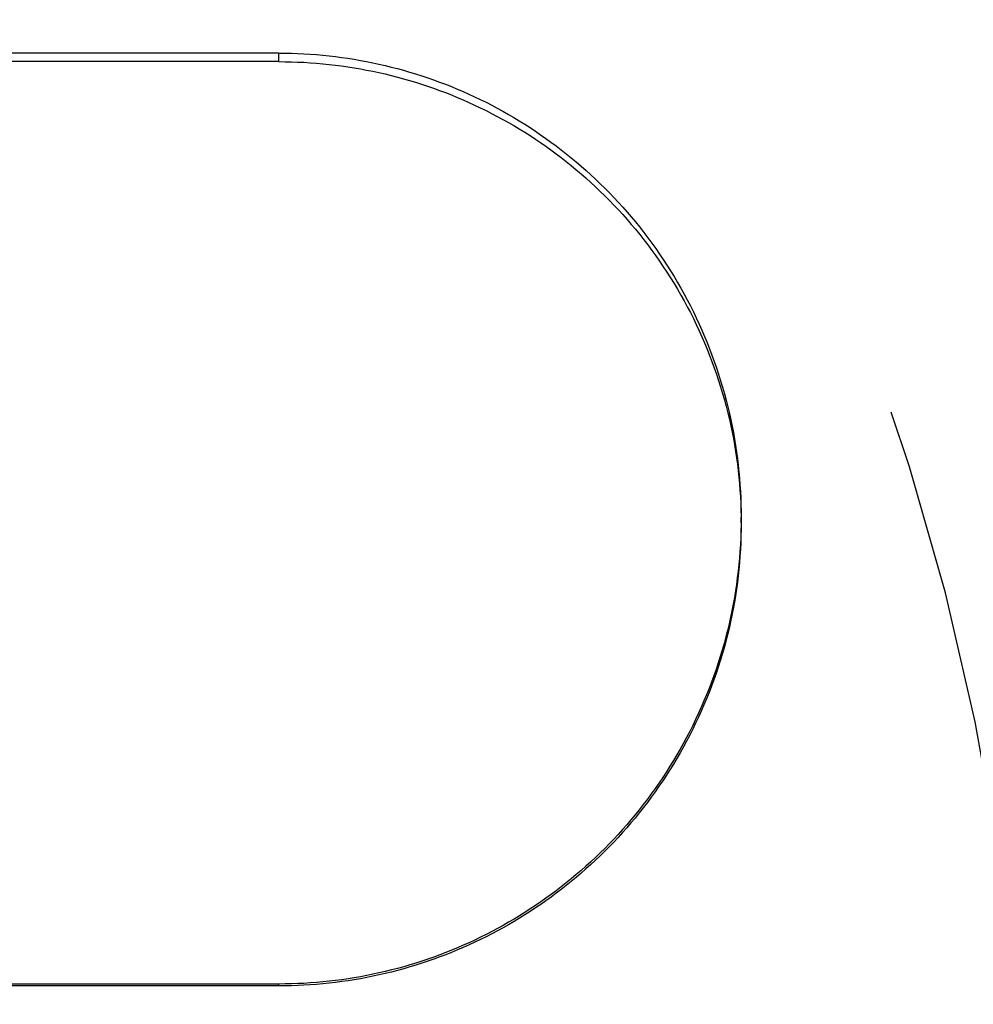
# Model space of a CAD drawing. Header units: millimetres. Extents: x 184 to 327, y 183 to 281.
# Tile 40 of 45: x 255.78 to 259.18, y 232.61 to 236.12. Entities that reach past the tile are written whole.
import ezdxf

# ---------------------------------------------------------------- set-up
doc = ezdxf.new("R2010")
doc.units = ezdxf.units.MM
doc.header["$LTSCALE"] = 30.734
doc.linetypes.add('HIDDEN', pattern=[0.2, 0.1, -0.1])
doc.layers.get('0').update_dxf_attribs({"linetype": 'CONTINUOUS'})
doc.layers.add('DEFAULT_2', color=8, linetype='HIDDEN')
doc.layers.add('KONSTR_EL', color=7, linetype='CONTINUOUS')

msp = doc.modelspace()

# ---------------------------------------------------------------- linework, layer by layer
at = {"color": 7, "linetype": 'CONTINUOUS'}
for p, q in [((256.6999, 236.0043), (240.1905, 236.0043)), ((256.6999, 232.6817), (240.1905, 232.6817)), ((256.6999, 232.6748), (240.1905, 232.6748)), ((256.6999, 232.6748), (256.6999, 232.6817))]:
    msp.add_line(p, q, dxfattribs=at)
for points, knots in [([(256.6999, 236.0043), (256.8199, 236.0043), (257.061, 235.9778), (257.4052, 235.8603), (257.7186, 235.6687), (257.987, 235.4077), (258.1939, 235.0865), (258.3221, 234.725), (258.3508, 234.4715), (258.3509, 234.3464)], [0, 0, 0, 0, 0.138763, 0.277905, 0.41753, 0.560243, 0.707399, 0.855586, 1, 1, 1, 1]), ([(258.3509, 234.3464), (258.351, 234.2189), (258.3217, 233.9627), (258.1918, 233.5996), (257.9853, 233.2795), (257.7183, 233.0191), (257.4059, 232.8269), (257.0615, 232.7084), (256.8201, 232.6817), (256.6999, 232.6817)], [0, 0, 0, 0, 0.146856, 0.295165, 0.441251, 0.582846, 0.722274, 0.861254, 1, 1, 1, 1])]:
    msp.add_open_spline(points, degree=3, knots=knots, dxfattribs=at)
at = {"layer": 'DEFAULT_2', "color": 8, "linetype": 'HIDDEN'}
for p, q in [((256.6999, 235.9738), (256.6999, 236.0043)), ((256.6999, 235.9738), (240.1905, 235.9738)), ((258.3509, 234.3277), (258.3509, 234.3464))]:
    msp.add_line(p, q, dxfattribs=at)
for points, knots in [([(256.6999, 235.9738), (256.8199, 235.9738), (257.0608, 235.9475), (257.405, 235.8309), (257.7183, 235.6407), (257.9869, 235.3817), (258.1938, 235.0627), (258.3221, 234.7037), (258.3508, 234.4519), (258.3509, 234.3277)], [0, 0, 0, 0, 0.139246, 0.278782, 0.418636, 0.561365, 0.708306, 0.856086, 1, 1, 1, 1]), ([(258.3509, 234.3277), (258.351, 234.2011), (258.3217, 233.9465), (258.1917, 233.5859), (257.9851, 233.2681), (257.718, 233.0096), (257.4057, 232.8188), (257.0614, 232.7013), (256.8201, 232.6748), (256.6999, 232.6748)], [0, 0, 0, 0, 0.14635, 0.294254, 0.440129, 0.581741, 0.721396, 0.860769, 1, 1, 1, 1])]:
    msp.add_open_spline(points, degree=3, knots=knots, dxfattribs=at)
at = {"layer": 'KONSTR_EL', "color": 8, "linetype": 'HIDDEN'}
for radius in [19, 15.2, 11.4]:
    msp.add_circle((249.8792, 231.7032), radius, dxfattribs=at)
msp.add_arc((249.8792, 231.7032), 9.5, 0, 270, dxfattribs=at)

doc.saveas('drawing.dxf')
